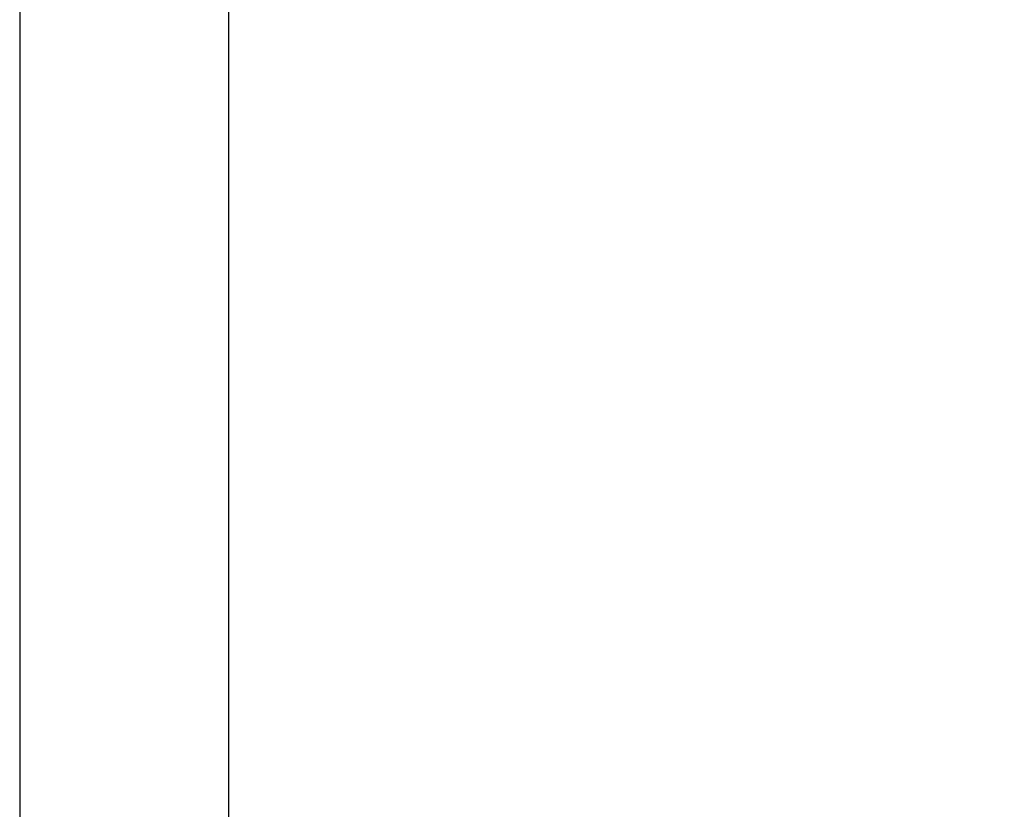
# Model space of a CAD drawing. Header units: inches. Extents: x 15 to 50, y -71 to 91.
# Tile 8 of 49: x 33.49 to 42.77, y 8.87 to 16.32. Entities that reach past the tile are written whole.
import ezdxf

# ---------------------------------------------------------------- set-up
doc = ezdxf.new("R2010")
doc.units = ezdxf.units.IN
doc.header["$LTSCALE"] = 1.21
doc.header["$MEASUREMENT"] = 0
doc.header["$PDMODE"] = 3
doc.header["$PDSIZE"] = 0.3125
doc.layers.get('0').update_dxf_attribs({"linetype": 'CONTINUOUS'})
doc.layers.get('Defpoints').update_dxf_attribs({"linetype": 'CONTINUOUS'})
doc.layers.add('AM_5', color=3, linetype='CONTINUOUS', lineweight=15)
doc.styles.get("Standard").update_dxf_attribs({"font": 'txt', "width": 0.8})
doc.dimstyles.new('STANDARD$0', dxfattribs={"dimtxt": 0.125, "dimasz": 0.125, "dimexe": 0.18, "dimexo": 0.0625, "dimgap": 0.09, "dimtad": 0, "dimtih": 1, "dimtoh": 1, "dimdec": 3, "dimzin": 4, "dimdsep": 46, "dimtxsty": 'Standard', "dimcen": 0.09, "dimadec": 0, "dimazin": 0, "dimtol": 1, "dimtp": 0.005, "dimtm": 0.005, "dimtfac": 1, "dimtdec": 3, "dimtofl": 0, "dimtmove": 0, "dimatfit": 3, "dimfxl": 1, "dimtolj": 1, "dimtzin": 4, "dimarcsym": 0})

# ---------------------------------------------------------------- blocks, each defined once
blk = doc.blocks.new('*D2')
at = {"layer": 'AM_5', "color": 0, "lineweight": -2, "transparency": 16777216}
for p, q in [((40.7412, 23.9571), (50.4102, 23.9571)), ((50.0142, 23.8321), (50.0142, -23.2917)), ((50.0142, -70.7205), (50.0142, -23.5967)), ((34.4881, -70.8455), (50.4102, -70.8455))]:
    blk.add_line(p, q, dxfattribs=at)
at = {"layer": 'AM_5', "color": 0, "transparency": 16777216}
for points in [[(49.9934, 23.8321), (50.0351, 23.8321), (50.0142, 23.9571)], [(49.9934, -70.7205), (50.0351, -70.7205), (50.0142, -70.8455)]]:
    blk.add_solid(points, dxfattribs=at)
at = {"layer": 'Defpoints', "color": 0, "transparency": 16777216}
for p in [(40.6037, 23.9571), (34.3506, -70.8455), (50.0142, -70.8455)]:
    blk.add_point(p, dxfattribs=at)
at = {"layer": 'AM_5', "color": 0, "transparency": 16777216, "insert": (50.0142, -23.4442), "char_height": 0.125, "attachment_point": 5}
blk.add_mtext('\\A1;94.8', dxfattribs=at)

msp = doc.modelspace()

# ---------------------------------------------------------------- linework, layer by layer
at = {"color": 7, "linetype": 'Continuous'}
for p, q in [((33.4895, -31.8926), (33.4943, 20.2616)), ((35.458, -31.8928), (35.4628, 20.2616))]:
    msp.add_line(p, q, dxfattribs=at)

# ---------------------------------------------------------------- dimensions: what is measured, and where the dimension line sits
at = {"layer": 'AM_5'}
dim = msp.add_linear_dim(base=(50.0142, -70.8455), p1=(40.6037, 23.9571), p2=(34.3506, -70.8455), angle=90, dimstyle='STANDARD$0', override={"dimexe": 0.396, "dimexo": 0.1375, "dimdec": 1, "dimzin": 0, "dimcen": 0.198, "dimtol": 0, "dimtdec": 4}, dxfattribs=at)
dim.commit()
dim.dimension.update_dxf_attribs({"geometry": '*D2', "text_midpoint": (50.0142, -23.4442), "dimtype": 160})

doc.saveas('drawing.dxf')
